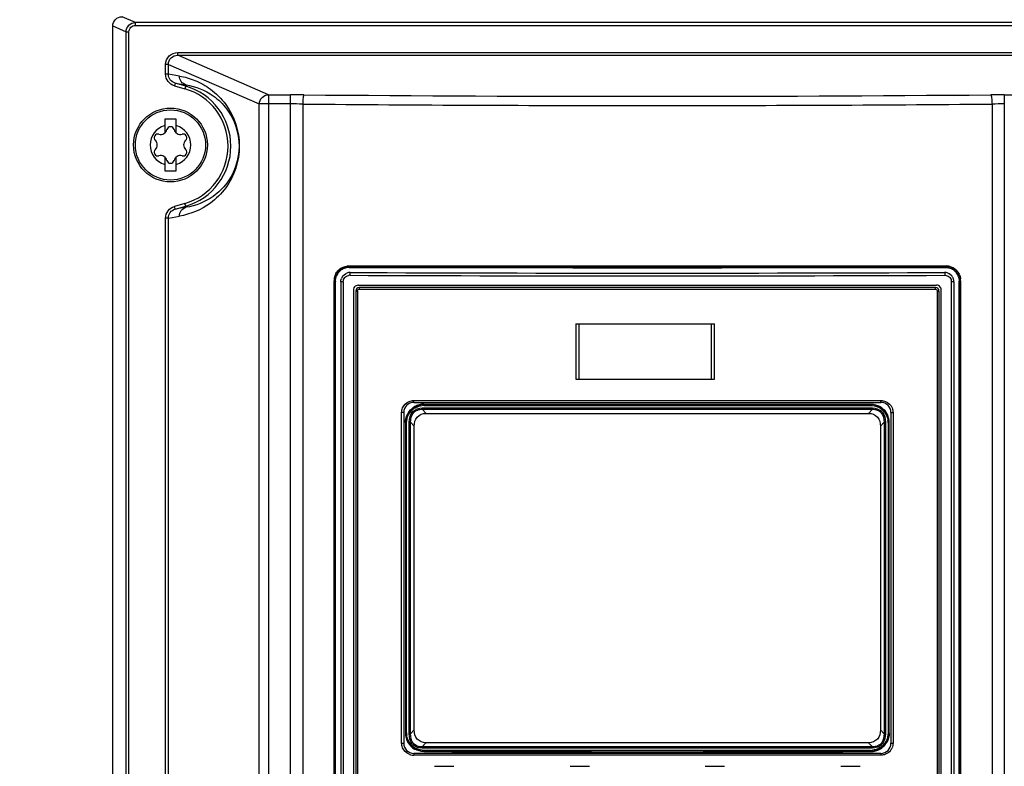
# Model space of a CAD drawing. Header units: inches. Extents: x 0 to 82.7, y 0 to 58.5.
# Tile 12 of 79: x 10.9 to 15.1, y 31.4 to 34.6. Entities that reach past the tile are written whole.
import ezdxf

# ---------------------------------------------------------------- set-up
doc = ezdxf.new("R2010")
doc.units = ezdxf.units.IN
doc.header["$LTSCALE"] = 4.547244
doc.header["$MEASUREMENT"] = 0
doc.layers.get('0').update_dxf_attribs({"linetype": 'CONTINUOUS'})
doc.styles.get("Standard").update_dxf_attribs({"font": 'txt', "width": 0.8})
doc.dimstyles.new('DIMSTYLE_1', dxfattribs={"dimtxt": 0.78125, "dimasz": 0.75, "dimexe": 0.18, "dimexo": 0.0625, "dimgap": 0.09, "dimtad": 1, "dimdec": 1, "dimzin": 4, "dimdsep": 46, "dimtxsty": 'STANDARD', "dimblk": '_FILLED', "dimblk1": '_FILLED', "dimblk2": '_FILLED', "dimcen": 0.09, "dimadec": 0, "dimazin": 0, "dimtfac": 1, "dimtdec": 1, "dimtofl": 0, "dimtmove": 0, "dimatfit": 3, "dimldrblk": '_FILLED', "dimfxl": 1, "dimtolj": 1, "dimtzin": 4, "dimarcsym": 0})

# ---------------------------------------------------------------- blocks, each defined once
blk = doc.blocks.new('_FILLED')
at = {"color": 0, "linetype": 'BYBLOCK'}
blk.add_solid([(0, 0), (-1, 0.1933), (-1, -0.1933)], dxfattribs=at)
blk = doc.blocks.new('*D13')
at = {"color": 7, "linetype": 'CONTINUOUS'}
for p, q in [((11.309, 35.2145), (8.4778, 35.2145)), ((9.1028, 35.2145), (9.1028, 26.9468)), ((9.1028, 18.6791), (9.1028, 26.9468)), ((11.1697, 18.6791), (8.4778, 18.6791))]:
    blk.add_line(p, q, dxfattribs=at)
at = {"color": 7, "linetype": 'CONTINUOUS', "xscale": 0.75, "yscale": 0.75, "zscale": 0.75}
for p, rotation in [((9.1028, 35.2145), 90), ((9.1028, 18.6791), 270)]:
    blk.add_blockref('_FILLED', p, dxfattribs=dict(at, rotation=rotation))

msp = doc.modelspace()

# ---------------------------------------------------------------- linework, layer by layer
at = {"color": 7, "linetype": 'CONTINUOUS'}
for p, q in [((11.4213, 34.5913), (11.3646, 34.616)), ((11.3252, 22.589), (11.3252, 34.5769)), ((11.3252, 34.5769), (11.382, 34.5522)), ((11.4213, 34.5795), (11.4213, 34.5913)), ((19.1031, 34.5913), (11.4213, 34.5913)), ((11.4213, 34.5795), (19.1031, 34.5795)), ((11.382, 22.7847), (11.382, 34.5522)), ((11.382, 34.5522), (11.3937, 34.5522)), ((11.3937, 22.7847), (11.3937, 34.5522)), ((11.6019, 34.4521), (11.6019, 34.4639)), ((11.6019, 34.4639), (18.9225, 34.4639)), ((11.9891, 34.2837), (11.6019, 34.4521)), ((11.6019, 34.4521), (18.9225, 34.4521)), ((11.5506, 34.3713), (11.5506, 34.4131)), ((11.5623, 34.4131), (11.5506, 34.4131)), ((11.5623, 34.3713), (11.5623, 34.4131)), ((11.5623, 34.4131), (11.9501, 34.2444)), ((11.5623, 34.3713), (11.5506, 34.3713)), ((11.6095, 34.3635), (11.5623, 34.3713)), ((11.5914, 34.3333), (11.5881, 34.3219)), ((11.5881, 34.3219), (11.6328, 34.3091)), ((11.6361, 34.3204), (11.5914, 34.3333)), ((11.5914, 34.3333), (11.6376, 34.3257)), ((11.6376, 34.3257), (11.6328, 34.3091)), ((11.9891, 34.2837), (11.9891, 19.8322)), ((11.9891, 34.2837), (12.0828, 34.2837)), ((12.0828, 19.8705), (12.0828, 34.2837)), ((15.1282, 34.2837), (15.1282, 19.343)), ((15.1282, 34.2837), (18.5353, 34.2837)), ((11.9501, 19.8715), (11.9501, 34.2444)), ((12.0828, 34.2444), (11.9501, 34.2444)), ((12.1353, 34.2442), (12.1353, 19.8606)), ((15.0757, 34.2442), (15.0757, 19.3827)), ((11.5466, 34.1799), (11.5466, 34.1206)), ((11.5959, 34.1799), (11.5466, 34.1799)), ((11.5959, 34.1206), (11.5959, 34.1799)), ((11.5466, 34.0187), (11.5466, 33.9594)), ((11.5959, 33.9594), (11.5959, 34.0187)), ((11.5466, 33.9594), (11.5959, 33.9594)), ((11.6328, 33.8205), (11.5881, 33.8077)), ((11.6376, 33.8039), (11.6328, 33.8205)), ((11.5914, 33.7963), (11.5881, 33.8077)), ((11.5914, 33.7963), (11.6361, 33.8091)), ((11.6376, 33.8039), (11.5914, 33.7963)), ((11.5506, 26.2689), (11.5506, 33.7583)), ((11.5623, 33.7583), (11.5506, 33.7583)), ((11.5623, 33.7583), (11.6095, 33.7661)), ((11.5623, 26.2689), (11.5623, 33.7583)), ((12.3315, 33.5538), (14.8795, 33.5538)), ((12.3315, 33.5498), (12.3341, 33.5498)), ((14.8769, 33.5498), (14.8795, 33.5498)), ((12.269, 28.3894), (12.269, 33.4906)), ((12.269, 33.4906), (12.2734, 33.4906)), ((12.2734, 33.4906), (12.2734, 28.3894)), ((12.2752, 28.3907), (12.2752, 33.4892)), ((12.2753, 33.4892), (12.2752, 33.4892)), ((12.2978, 33.4868), (12.2978, 28.395)), ((12.3082, 33.4868), (12.2978, 33.4868)), ((12.3082, 33.4868), (12.3082, 28.395)), ((14.9026, 28.395), (14.9026, 33.4868)), ((14.9131, 33.4868), (14.9026, 33.4868)), ((14.9131, 33.4868), (14.9131, 28.395)), ((14.9357, 28.3907), (14.9357, 33.4892)), ((14.9358, 33.4892), (14.9357, 33.4892)), ((14.9376, 28.3894), (14.9376, 33.4906)), ((14.9376, 33.4906), (14.942, 33.4906)), ((14.942, 33.4906), (14.942, 28.3894)), ((12.3521, 33.4521), (12.3521, 28.4298)), ((12.3613, 33.4468), (12.3613, 28.435)), ((12.3613, 33.4468), (12.3683, 33.4468)), ((12.3683, 33.4468), (12.3683, 28.435)), ((12.3717, 33.4718), (12.3771, 33.4718)), ((12.3762, 33.4547), (14.8346, 33.4547)), ((12.3771, 33.4718), (14.8338, 33.4718)), ((14.8338, 33.4626), (12.3771, 33.4626)), ((14.8338, 33.4718), (14.8391, 33.4718)), ((14.8425, 28.435), (14.8425, 33.4468)), ((14.8425, 33.4468), (14.8495, 33.4468)), ((14.8495, 33.4468), (14.8495, 28.435)), ((14.8588, 28.4298), (14.8588, 33.4521)), ((13.3009, 33.3071), (13.3009, 33.0708)), ((13.3009, 33.3071), (13.8914, 33.3071)), ((13.3127, 33.3071), (13.3127, 33.0708)), ((13.8796, 33.0708), (13.8796, 33.3071)), ((13.8914, 33.0708), (13.8914, 33.3071)), ((13.3009, 33.0708), (13.8914, 33.0708)), ((12.6086, 32.9803), (14.6022, 32.9803)), ((12.6093, 32.9724), (14.6015, 32.9724)), ((12.6453, 32.9485), (14.5655, 32.9485)), ((12.6455, 32.943), (12.6453, 32.9485)), ((12.6455, 32.943), (14.5653, 32.943)), ((12.6615, 32.9256), (12.6455, 32.943)), ((12.6535, 32.9637), (12.6522, 32.965)), ((12.6522, 32.965), (14.5586, 32.965)), ((12.6531, 32.9598), (14.5577, 32.9598)), ((14.5574, 32.9637), (12.6535, 32.9637)), ((14.5653, 32.943), (14.5494, 32.9256)), ((14.5574, 32.9637), (14.5586, 32.965)), ((14.5653, 32.943), (14.5655, 32.9485)), ((12.5574, 31.5197), (12.5574, 32.9291)), ((12.566, 32.9291), (12.5574, 32.9291)), ((12.566, 32.9291), (12.566, 31.5197)), ((12.5895, 31.5596), (12.5895, 32.8877)), ((12.5958, 32.8877), (12.5895, 32.8877)), ((12.5958, 31.5596), (12.5958, 32.8877)), ((12.5958, 32.8877), (12.6113, 32.8709)), ((12.6615, 32.9256), (14.5494, 32.9256)), ((14.5995, 32.8709), (14.615, 32.8877)), ((14.615, 32.8877), (14.615, 31.5596)), ((14.615, 32.8877), (14.6213, 32.8877)), ((14.6213, 32.8877), (14.6213, 31.5596)), ((14.6448, 32.9291), (14.6448, 31.5197)), ((14.6448, 32.9291), (14.6534, 32.9291)), ((14.6534, 32.9291), (14.6534, 31.5197)), ((12.5748, 31.5636), (12.5748, 32.8853)), ((12.5783, 32.8853), (12.5748, 32.8853)), ((12.5783, 31.5636), (12.5783, 32.8853)), ((12.6113, 31.5764), (12.6113, 32.8709)), ((14.5995, 32.8709), (14.5995, 31.5764)), ((14.6325, 32.8853), (14.6325, 31.5636)), ((14.6325, 32.8853), (14.636, 32.8853)), ((14.636, 32.8853), (14.636, 31.5636)), ((12.5783, 31.5636), (12.5748, 31.5636)), ((12.5895, 31.5596), (12.5958, 31.5596)), ((12.6113, 31.5764), (12.5958, 31.5596)), ((14.615, 31.5596), (14.5995, 31.5764)), ((14.615, 31.5596), (14.6213, 31.5596)), ((14.6325, 31.5636), (14.636, 31.5636)), ((12.5574, 31.5197), (12.566, 31.5197)), ((12.6455, 31.5043), (12.6453, 31.4987)), ((12.6455, 31.5043), (12.6597, 31.5197)), ((14.5653, 31.5043), (12.6455, 31.5043)), ((12.6597, 31.5197), (12.6615, 31.5217)), ((14.5494, 31.5217), (12.6615, 31.5217)), ((14.5494, 31.5217), (14.5653, 31.5043)), ((14.5653, 31.5043), (14.5655, 31.4987)), ((14.6448, 31.5197), (14.6534, 31.5197)), ((14.6022, 31.4685), (12.6086, 31.4685)), ((14.6015, 31.4763), (12.6093, 31.4763)), ((14.5655, 31.4987), (12.6453, 31.4987)), ((12.6532, 31.4851), (12.6519, 31.4839)), ((14.5579, 31.4891), (12.6529, 31.4891)), ((14.5589, 31.4839), (14.5576, 31.4851)), ((12.6979, 31.4212), (12.7806, 31.4212)), ((13.2767, 31.4212), (13.3593, 31.4212)), ((13.8515, 31.4212), (13.9342, 31.4212)), ((14.4302, 31.4212), (14.5129, 31.4212))]:
    msp.add_line(p, q, dxfattribs=at)
for radius in [0.1575, 0.1496]:
    msp.add_circle((11.5712, 34.0696), radius, dxfattribs=at)
for centre, radius, start, end in [((11.5628, 34.0648), 0.266, 286, 74), ((11.5628, 34.0648), 0.2541, 286, 74), ((12.0831, 27.6555), 6.6282, 89.5031, 90.00236), ((13.6055, 203.85), 169.5729, 269.505026, 270.494974), ((15.1279, 27.6558), 6.6279, 89.99763, 90.49692), ((12.0834, 28.7381), 5.5063, 89.4595, 90.0059), ((13.6011, 204.0214), 169.7836, 269.505354, 270.001487), ((13.6065, 204.8128), 170.575, 269.999666, 270.493495), ((15.1276, 28.7381), 5.5063, 89.9941, 90.5405), ((11.5712, 34.0696), 0.0866, 106.5045, 253.4955), ((11.5712, 34.0696), 0.0866, 286.5045, 73.4955), ((11.5174, 34.1007), 0.0156, 73.6336, 226.3664), ((11.5295, 34.142), 0.0274, 253.6336, 346.3664), ((11.5712, 34.1318), 0.0156, 13.6336, 166.3664), ((11.613, 34.142), 0.0274, 193.6336, 286.3664), ((11.6251, 34.1007), 0.0156, 313.6336, 106.3664), ((11.4877, 34.0696), 0.0274, 313.6336, 46.3664), ((11.6548, 34.0696), 0.0274, 133.6336, 226.3664), ((11.5174, 34.0385), 0.0156, 133.6336, 286.3664), ((11.5295, 33.9973), 0.0274, 13.6336, 106.3664), ((11.613, 33.9973), 0.0274, 73.6336, 166.3664), ((11.6251, 34.0385), 0.0156, 253.6336, 46.3664), ((11.5712, 34.0074), 0.0156, 193.6336, 346.3664), ((12.3331, 33.4904), 0.0642, 150.6091, 165.3547), ((12.3326, 33.4898), 0.0574, 125.0754, 161.6095), ((12.3323, 33.4913), 0.0588, 135.5153, 143.0114), ((12.3314, 33.4916), 0.0621, 127.0319, 134.8279), ((12.3334, 33.4886), 0.0589, 106.9791, 124.9786), ((12.3331, 33.4893), 0.0581, 99.1533, 106.9011), ((12.3307, 33.4973), 0.0564, 89.2423, 97.2222), ((12.3374, 33.4856), 0.0404, 99.9958, 109.759), ((12.3336, 33.486), 0.0615, 89.5475, 99.1644), ((12.3316, 33.4924), 0.0574, 90.114, 97.6304), ((12.3372, 33.4869), 0.0391, 89.9043, 100.0244), ((12.4986, 33.7324), 0.2475, 227.5402, 228.3532), ((13.6055, 1011.469), 977.9224, 269.9255089, 270.0744892), ((13.6054, 347.6133), 314.0898, 269.768658, 270.231342), ((14.8737, 33.4869), 0.0391, 79.9756, 90.0957), ((14.7156, 33.7289), 0.2428, 311.6393, 312.4682), ((14.8801, 33.4963), 0.0575, 82.7142, 90.61), ((14.8794, 33.4924), 0.0574, 82.4226, 89.8865), ((14.8735, 33.4856), 0.0404, 70.2409, 80.0042), ((14.8793, 33.4914), 0.0583, 74.9559, 82.4327), ((14.8798, 33.4932), 0.0606, 75.3383, 82.7226), ((14.8776, 33.4886), 0.0589, 55.0214, 73.0209), ((14.8796, 33.4916), 0.0621, 45.0833, 75.3048), ((14.8784, 33.4898), 0.0574, 18.3905, 54.9245), ((14.879, 33.4915), 0.0584, 44.739, 52.2428), ((12.3291, 33.4911), 0.0601, 172.706, 180.5131), ((12.3318, 33.4908), 0.0628, 165.376, 172.7157), ((12.3333, 33.4907), 0.0599, 172.7574, 180.071), ((12.334, 33.4906), 0.0607, 165.433, 172.7683), ((12.3372, 33.4868), 0.0394, 150.0829, 160.064), ((12.3368, 33.4809), 0.0333, 91.6742, 100.4085), ((13.6054, 348.1737), 314.6621, 269.768831, 270.231169), ((14.8709, 33.4859), 0.0318, 1.6361, 10.6479), ((14.8737, 33.4868), 0.0394, 19.9355, 29.9165), ((14.8809, 33.4906), 0.0548, 14.1373, 18.3542), ((14.8777, 33.4907), 0.0599, 359.9297, 7.3256), ((14.8815, 33.4911), 0.0605, 359.5456, 7.3002), ((12.3716, 33.452), 0.0196, 169.3664, 179.9352), ((12.3771, 33.4468), 0.0157, 90, 180), ((14.8338, 33.4468), 0.0157, 0, 90), ((14.8391, 33.4524), 0.0194, 79.3049, 89.9385), ((12.6093, 32.9291), 0.0433, 90, 180), ((14.6015, 32.9291), 0.0433, 0, 90), ((12.6527, 32.8855), 0.0778, 90.0753, 177.1906), ((12.6521, 32.8863), 0.0787, 142.5012, 149.9607), ((12.6522, 32.8855), 0.0738, 142.3699, 153.055), ((12.6534, 32.8846), 0.0754, 127.6166, 142.3568), ((12.6519, 32.8866), 0.0783, 112.4784, 120.0153), ((12.6523, 32.8852), 0.0797, 97.5426, 112.3981), ((12.6522, 32.8861), 0.0788, 90.023, 97.5611), ((12.6544, 32.8759), 0.0839, 90.8657, 97.7764), ((14.5573, 32.885), 0.0787, 82.4285, 89.9738), ((14.5572, 32.884), 0.0797, 67.5953, 82.4467), ((14.5582, 32.8855), 0.0778, 0.0788, 67.5167), ((14.5582, 32.8855), 0.0741, 52.3864, 63.4607), ((14.5704, 32.8991), 0.0487, 40.4555, 48.7848), ((14.5574, 32.8846), 0.0753, 37.5926, 52.3737), ((14.5587, 32.8863), 0.0787, 29.9728, 37.4473), ((12.6519, 32.8852), 0.0772, 177.1947, 179.9923), ((14.5595, 32.8867), 0.0778, 22.4246, 29.9741), ((14.5582, 32.8864), 0.0791, 7.5112, 22.3436), ((14.5511, 32.8842), 0.0813, 0.7247, 7.7527), ((14.5593, 32.8865), 0.078, 0.0242, 7.5299), ((12.6515, 31.5624), 0.078, 180.0241, 187.5132), ((12.6526, 31.5625), 0.0791, 187.4946, 202.2957), ((12.6527, 31.5634), 0.0778, 180.0783, 247.3713), ((12.6597, 31.5646), 0.0813, 180.7201, 187.7349), ((14.5574, 31.5637), 0.0786, 337.6954, 356.019), ((14.5586, 31.5636), 0.0774, 356.0166, 359.9886), ((12.6093, 31.5197), 0.0433, 180, 270), ((12.6514, 31.5621), 0.0778, 202.3762, 209.9094), ((12.6521, 31.5626), 0.0786, 209.9082, 239.8643), ((12.6534, 31.5642), 0.0753, 217.5112, 232.2614), ((12.6404, 31.5481), 0.0487, 220.4555, 228.7848), ((12.6527, 31.5633), 0.0741, 232.2733, 243.5442), ((14.5582, 31.5634), 0.0778, 270.2683, 337.6151), ((14.5589, 31.5623), 0.0783, 292.624, 330.0256), ((14.6015, 31.5197), 0.0433, 270, 360), ((14.5574, 31.5643), 0.0754, 307.7289, 322.4384), ((14.57, 31.5484), 0.0492, 315.7674, 323.8749), ((14.5586, 31.5633), 0.0739, 322.4519, 332.9588), ((12.6085, 31.5198), 0.0513, 247.8852, 255.192), ((12.6091, 31.5223), 0.0539, 255.2256, 269.4886), ((12.6536, 31.5648), 0.0797, 247.4494, 262.2696), ((12.6535, 31.5638), 0.0787, 262.2515, 269.7804), ((13.6054, 314.6306), 283.1483, 269.807063, 270.192937), ((13.6054, 314.6083), 283.1248, 269.807301, 270.192699), ((14.5564, 31.5729), 0.0839, 271.054, 277.9521), ((14.5586, 31.5627), 0.0788, 270.2166, 277.7383), ((14.5585, 31.5636), 0.0797, 277.72, 292.5442), ((14.6024, 31.5195), 0.0509, 322.5435, 337.7723)]:
    msp.add_arc(centre, radius, start, end, dxfattribs=at)
for points, knots in [([(11.3252, 34.5769), (11.3252, 34.5869), (11.3337, 34.6078), (11.3546, 34.616), (11.3646, 34.616)], [0, 0, 0, 0, 0.499738, 1, 1, 1, 1]), ([(11.382, 34.5522), (11.382, 34.5622), (11.3905, 34.583), (11.4113, 34.5913), (11.4213, 34.5913)], [0, 0, 0, 0, 0.500035, 1, 1, 1, 1]), ([(11.3937, 34.5522), (11.3937, 34.5591), (11.4002, 34.5733), (11.4143, 34.5795), (11.4213, 34.5795)], [0, 0, 0, 0, 0.49961, 1, 1, 1, 1]), ([(11.5506, 34.4131), (11.5506, 34.4261), (11.5617, 34.4532), (11.5889, 34.4639), (11.6019, 34.4639)], [0, 0, 0, 0, 0.499782, 1, 1, 1, 1]), ([(11.5623, 34.4131), (11.5623, 34.4231), (11.5709, 34.4441), (11.5918, 34.4521), (11.6019, 34.4521)], [0, 0, 0, 0, 0.499747, 1, 1, 1, 1]), ([(11.5881, 34.3219), (11.5777, 34.325), (11.558, 34.3379), (11.5507, 34.3604), (11.5506, 34.3713)], [0, 0, 0, 0, 0.500132, 1, 1, 1, 1]), ([(11.5914, 34.3333), (11.5833, 34.3356), (11.5682, 34.3456), (11.5623, 34.3629), (11.5623, 34.3713)], [0, 0, 0, 0, 0.500126, 1, 1, 1, 1]), ([(11.6095, 34.3635), (11.632, 34.3595), (11.6787, 34.3468), (11.7482, 34.3077), (11.8331, 34.2231), (11.8858, 34.0648), (11.8329, 33.9066), (11.7324, 33.8057), (11.6565, 33.7742), (11.6095, 33.7661)], [0, 0, 0, 0, 0.081057, 0.17025, 0.279679, 0.500574, 0.7215, 0.830929, 1, 1, 1, 1]), ([(11.6376, 34.3257), (11.6297, 34.328), (11.6149, 34.3381), (11.6095, 34.3552), (11.6095, 34.3635)], [0, 0, 0, 0, 0.49823, 1, 1, 1, 1]), ([(11.6376, 34.3257), (11.6787, 34.3196), (11.7454, 34.2927), (11.8354, 34.2056), (11.8642, 34.1203), (11.8642, 34.0648)], [0, 0, 0, 0, 0.335143, 0.552593, 1, 1, 1, 1]), ([(11.9501, 34.2444), (11.9502, 34.2544), (11.9586, 34.275), (11.9791, 34.2836), (11.9891, 34.2837)], [0, 0, 0, 0, 0.501535, 1, 1, 1, 1]), ([(12.1406, 34.2835), (12.1393, 34.2829), (12.1382, 34.2779), (12.1366, 34.2701), (12.1357, 34.2579), (12.1354, 34.249), (12.1353, 34.2442)], [0, 0, 0, 0, 0.104043, 0.324712, 0.637963, 1, 1, 1, 1]), ([(15.0704, 34.2835), (15.0717, 34.2829), (15.0728, 34.2779), (15.0744, 34.2701), (15.0753, 34.2579), (15.0756, 34.249), (15.0757, 34.2442)], [0, 0, 0, 0, 0.104032, 0.324715, 0.63797, 1, 1, 1, 1]), ([(11.8642, 34.0648), (11.8642, 34.0093), (11.8354, 33.924), (11.7454, 33.8369), (11.6787, 33.81), (11.6376, 33.8039)], [0, 0, 0, 0, 0.447409, 0.664858, 1, 1, 1, 1]), ([(11.5506, 33.7583), (11.5507, 33.7692), (11.558, 33.7917), (11.5777, 33.8046), (11.5881, 33.8077)], [0, 0, 0, 0, 0.49987, 1, 1, 1, 1]), ([(11.5623, 33.7583), (11.5623, 33.7667), (11.5682, 33.784), (11.5833, 33.794), (11.5914, 33.7963)], [0, 0, 0, 0, 0.499855, 1, 1, 1, 1]), ([(11.6095, 33.7661), (11.6095, 33.7744), (11.6149, 33.7914), (11.6297, 33.8016), (11.6376, 33.8039)], [0, 0, 0, 0, 0.501583, 1, 1, 1, 1]), ([(12.3315, 33.5498), (12.3312, 33.5502), (12.3315, 33.5517), (12.3314, 33.553), (12.3315, 33.5539)], [0, 0, 0, 0, 0.359974, 1, 1, 1, 1]), ([(12.3366, 33.5244), (12.3364, 33.5237), (12.336, 33.5204), (12.3359, 33.517), (12.3359, 33.5142)], [0, 0, 0, 0, 0.186195, 1, 1, 1, 1]), ([(12.3372, 33.526), (12.337, 33.5259), (12.3368, 33.5253), (12.3367, 33.5248), (12.3366, 33.5244)], [0, 0, 0, 0, 0.322761, 1, 1, 1, 1]), ([(14.8736, 33.526), (14.8738, 33.5259), (14.874, 33.5253), (14.8742, 33.5248), (14.8743, 33.5244)], [0, 0, 0, 0, 0.322762, 1, 1, 1, 1]), ([(14.8743, 33.5244), (14.8744, 33.5237), (14.8748, 33.5204), (14.875, 33.517), (14.875, 33.5142)], [0, 0, 0, 0, 0.186192, 1, 1, 1, 1]), ([(14.8795, 33.5498), (14.8797, 33.5502), (14.8795, 33.5516), (14.8796, 33.5529), (14.8795, 33.5538)], [0, 0, 0, 0, 0.356965, 1, 1, 1, 1]), ([(12.2734, 33.4906), (12.2735, 33.4903), (12.2748, 33.4904), (12.2749, 33.489), (12.275, 33.4884)], [0, 0, 0, 0, 0.311782, 1, 1, 1, 1]), ([(12.3082, 33.4868), (12.3084, 33.493), (12.3126, 33.506), (12.3247, 33.5125), (12.3308, 33.5137)], [0, 0, 0, 0, 0.501116, 1, 1, 1, 1]), ([(14.875, 33.5142), (14.8812, 33.514), (14.8942, 33.51), (14.901, 33.4979), (14.9021, 33.4917)], [0, 0, 0, 0, 0.499233, 1, 1, 1, 1]), ([(14.9358, 33.4892), (14.936, 33.4895), (14.9373, 33.4894), (14.9374, 33.4908), (14.9375, 33.4915)], [0, 0, 0, 0, 0.311821, 1, 1, 1, 1]), ([(12.3771, 33.4626), (12.3763, 33.4626), (12.3767, 33.4584), (12.3762, 33.4565), (12.3762, 33.4547)], [0, 0, 0, 0, 0.299972, 1, 1, 1, 1]), ([(14.8346, 33.4547), (14.8346, 33.4565), (14.8341, 33.4584), (14.8346, 33.4626), (14.8338, 33.4626)], [0, 0, 0, 0, 0.700029, 1, 1, 1, 1]), ([(12.6093, 32.9724), (12.6085, 32.9724), (12.6092, 32.9767), (12.6086, 32.9784), (12.6086, 32.9803)], [0, 0, 0, 0, 0.302836, 1, 1, 1, 1]), ([(14.6015, 32.9724), (14.6023, 32.9724), (14.6016, 32.9767), (14.6022, 32.9784), (14.6022, 32.9803)], [0, 0, 0, 0, 0.302838, 1, 1, 1, 1]), ([(12.5958, 32.8877), (12.5954, 32.9015), (12.5998, 32.9248), (12.624, 32.9416), (12.6384, 32.9432), (12.6455, 32.943)], [0, 0, 0, 0, 0.496586, 0.747804, 1, 1, 1, 1]), ([(12.6531, 32.9598), (12.6531, 32.9607), (12.6535, 32.9617), (12.6531, 32.9635), (12.6535, 32.9637)], [0, 0, 0, 0, 0.664645, 1, 1, 1, 1]), ([(14.5577, 32.9598), (14.5577, 32.9607), (14.5574, 32.9617), (14.5578, 32.9635), (14.5574, 32.9637)], [0, 0, 0, 0, 0.664659, 1, 1, 1, 1]), ([(14.5653, 32.943), (14.5724, 32.9431), (14.5868, 32.9416), (14.611, 32.9248), (14.6155, 32.9015), (14.615, 32.8877)], [0, 0, 0, 0, 0.252534, 0.504093, 1, 1, 1, 1]), ([(12.6113, 32.8709), (12.6113, 32.8846), (12.6182, 32.9145), (12.6479, 32.9256), (12.6615, 32.9256)], [0, 0, 0, 0, 0.50317, 1, 1, 1, 1]), ([(14.5494, 32.9256), (14.5629, 32.9256), (14.5926, 32.9145), (14.5995, 32.8846), (14.5995, 32.8709)], [0, 0, 0, 0, 0.496827, 1, 1, 1, 1]), ([(12.6615, 31.5217), (12.6479, 31.5217), (12.6182, 31.5327), (12.6113, 31.5627), (12.6113, 31.5764)], [0, 0, 0, 0, 0.496827, 1, 1, 1, 1]), ([(14.5995, 31.5764), (14.5995, 31.5627), (14.5926, 31.5327), (14.5629, 31.5217), (14.5494, 31.5217)], [0, 0, 0, 0, 0.50317, 1, 1, 1, 1]), ([(12.6455, 31.5043), (12.6383, 31.5041), (12.6237, 31.5057), (12.6114, 31.5145), (12.6069, 31.52)], [0, 0, 0, 0, 0.501001, 1, 1, 1, 1]), ([(14.6058, 31.5225), (14.6015, 31.5163), (14.5887, 31.506), (14.573, 31.5041), (14.5653, 31.5043)], [0, 0, 0, 0, 0.498724, 1, 1, 1, 1]), ([(12.6093, 31.4763), (12.6085, 31.4764), (12.6092, 31.4721), (12.6086, 31.4703), (12.6086, 31.4685)], [0, 0, 0, 0, 0.302838, 1, 1, 1, 1]), ([(12.6529, 31.4891), (12.6529, 31.4882), (12.6532, 31.4871), (12.6528, 31.4853), (12.6532, 31.4851)], [0, 0, 0, 0, 0.66468, 1, 1, 1, 1]), ([(14.5576, 31.4851), (14.558, 31.4853), (14.5576, 31.4871), (14.5579, 31.4882), (14.5579, 31.4891)], [0, 0, 0, 0, 0.33532, 1, 1, 1, 1]), ([(14.6015, 31.4763), (14.6023, 31.4764), (14.6016, 31.4721), (14.6022, 31.4703), (14.6022, 31.4685)], [0, 0, 0, 0, 0.302836, 1, 1, 1, 1])]:
    msp.add_open_spline(points, degree=3, knots=knots, dxfattribs=at)
for points in [[(12.2753, 33.5059), (12.2773, 33.5133), (12.2807, 33.5205), (12.2853, 33.5266)], [(12.2772, 33.5219), (12.28, 33.5269), (12.2836, 33.5316), (12.2876, 33.5356)], [(12.2904, 33.5324), (12.2991, 33.5414), (12.3116, 33.5476), (12.324, 33.5493)], [(12.294, 33.5412), (12.3025, 33.5476), (12.313, 33.552), (12.3236, 33.5533)], [(12.303, 33.5064), (12.3075, 33.5142), (12.3153, 33.5206), (12.3237, 33.5236)], [(12.3341, 33.5498), (12.7579, 33.5503), (13.6055, 33.5498), (14.4531, 33.5503), (14.8769, 33.5498)], [(14.8769, 33.5474), (14.8829, 33.5475), (14.889, 33.5466), (14.8948, 33.5449)], [(14.9078, 33.5064), (14.9033, 33.5142), (14.8956, 33.5206), (14.8871, 33.5236)], [(14.8944, 33.5478), (14.9017, 33.5458), (14.9088, 33.5423), (14.9148, 33.5377)], [(14.9205, 33.5326), (14.9294, 33.5236), (14.9355, 33.5109), (14.9371, 33.4983)], [(14.9234, 33.5356), (14.9331, 33.5259), (14.9398, 33.5123), (14.9415, 33.4988)], [(12.2752, 33.4892), (12.2752, 33.4955), (12.2761, 33.5019), (12.2781, 33.5078)], [(12.2978, 33.4868), (12.2978, 33.4913), (12.2986, 33.4959), (12.3002, 33.5002)], [(14.9131, 33.4868), (14.9131, 33.4913), (14.9122, 33.4959), (14.9107, 33.5002)], [(14.934, 33.504), (14.9353, 33.4992), (14.9358, 33.4942), (14.9358, 33.4892)], [(12.3566, 33.4647), (12.3545, 33.4622), (12.353, 33.4589), (12.3524, 33.4557)], [(12.3717, 33.4718), (12.3662, 33.4718), (12.3602, 33.469), (12.3566, 33.4647)], [(12.3683, 33.4468), (12.3683, 33.4505), (12.3725, 33.4547), (12.3762, 33.4547)], [(14.8346, 33.4547), (14.8384, 33.4547), (14.8425, 33.4505), (14.8425, 33.4468)], [(14.8517, 33.4672), (14.8492, 33.4694), (14.8459, 33.4709), (14.8427, 33.4715)], [(14.8588, 33.4521), (14.8588, 33.4576), (14.856, 33.4636), (14.8517, 33.4672)], [(12.5613, 32.9485), (12.5662, 32.9607), (12.577, 32.9715), (12.5892, 32.9764)], [(12.5892, 32.9764), (12.5953, 32.9789), (12.602, 32.9802), (12.6086, 32.9803)], [(14.6022, 32.9803), (14.6088, 32.9802), (14.6155, 32.9789), (14.6216, 32.9764)], [(14.6216, 32.9764), (14.6338, 32.9715), (14.6446, 32.9607), (14.6496, 32.9485)], [(12.5574, 32.9291), (12.5575, 32.9357), (12.5588, 32.9424), (12.5613, 32.9485)], [(12.5895, 32.8877), (12.5901, 32.9037), (12.5943, 32.9217), (12.6056, 32.9332)], [(12.5897, 32.9342), (12.5959, 32.9423), (12.6039, 32.9493), (12.6127, 32.9544)], [(12.6056, 32.9332), (12.6155, 32.9433), (12.6311, 32.9482), (12.6453, 32.9485)], [(12.6074, 32.9443), (12.6126, 32.9483), (12.6183, 32.9516), (12.6244, 32.9541)], [(12.6244, 32.9541), (12.6303, 32.9565), (12.6367, 32.9581), (12.6431, 32.959)], [(14.5577, 32.9598), (14.5692, 32.9596), (14.581, 32.957), (14.5913, 32.9519)], [(14.5586, 32.965), (14.5722, 32.965), (14.5863, 32.9612), (14.5981, 32.9544)], [(14.5655, 32.9485), (14.5786, 32.9482), (14.5927, 32.9444), (14.6025, 32.9358)], [(14.5981, 32.9544), (14.607, 32.9493), (14.6149, 32.9423), (14.6212, 32.9342)], [(14.6075, 32.9307), (14.6172, 32.9193), (14.6211, 32.9027), (14.6213, 32.8877)], [(14.6171, 32.9306), (14.6211, 32.9254), (14.6244, 32.9197), (14.6268, 32.9137)], [(14.6496, 32.9485), (14.6521, 32.9424), (14.6534, 32.9357), (14.6534, 32.9291)], [(12.5735, 32.8865), (12.5735, 32.9), (12.5772, 32.914), (12.584, 32.9257)], [(12.5783, 32.8853), (12.5785, 32.8968), (12.5812, 32.9087), (12.5864, 32.919)], [(14.6268, 32.9137), (14.6293, 32.9078), (14.6309, 32.9015), (14.6317, 32.8952)], [(12.584, 31.5352), (12.5816, 31.5411), (12.5799, 31.5474), (12.5791, 31.5537)], [(12.6034, 31.5165), (12.5936, 31.528), (12.5898, 31.5445), (12.5895, 31.5596)], [(12.6069, 31.52), (12.5982, 31.5307), (12.5953, 31.5459), (12.5958, 31.5596)], [(14.615, 31.5596), (14.6154, 31.5469), (14.613, 31.533), (14.6058, 31.5225)], [(14.6213, 31.5596), (14.6208, 31.5457), (14.618, 31.5307), (14.6097, 31.5194)], [(14.6325, 31.5636), (14.6323, 31.552), (14.6296, 31.5401), (14.6244, 31.5298)], [(14.6373, 31.5623), (14.6373, 31.5489), (14.6336, 31.5349), (14.6269, 31.5232)], [(12.5612, 31.5003), (12.5588, 31.5064), (12.5575, 31.5131), (12.5574, 31.5197)], [(12.5937, 31.5184), (12.5897, 31.5235), (12.5864, 31.5292), (12.584, 31.5352)], [(12.6453, 31.4987), (12.6323, 31.4991), (12.6181, 31.5029), (12.6083, 31.5115)], [(14.6053, 31.5141), (14.5953, 31.5039), (14.5797, 31.499), (14.5655, 31.4987)], [(14.6035, 31.5047), (14.5984, 31.5007), (14.5926, 31.4973), (14.5866, 31.4949)], [(14.6534, 31.5197), (14.6533, 31.513), (14.652, 31.5063), (14.6496, 31.5002)], [(12.5892, 31.4723), (12.577, 31.4773), (12.5662, 31.4881), (12.5612, 31.5003)], [(12.6519, 31.4839), (12.6384, 31.484), (12.6243, 31.4877), (12.6126, 31.4946)], [(12.6529, 31.4891), (12.6415, 31.4893), (12.6298, 31.4919), (12.6196, 31.4969)], [(14.5866, 31.4949), (14.5807, 31.4924), (14.5744, 31.4908), (14.568, 31.4899)], [(14.6216, 31.4723), (14.6155, 31.4698), (14.6088, 31.4685), (14.6022, 31.4685)], [(14.6428, 31.4885), (14.6374, 31.4815), (14.6299, 31.4757), (14.6216, 31.4723)]]:
    msp.add_open_spline(points, degree=3, dxfattribs=at)

# ---------------------------------------------------------------- dimensions: what is measured, and where the dimension line sits
dim = msp.add_linear_dim(base=(9.1028, 18.6791), p1=(11.309, 35.2145), p2=(11.1697, 18.6791), angle=270, dimstyle='DIMSTYLE_1', dxfattribs=at)
dim.commit()
dim.dimension.update_dxf_attribs({"geometry": '*D13', "text_midpoint": (8.9075, 26.0093), "dimtype": 160})

doc.saveas('drawing.dxf')
